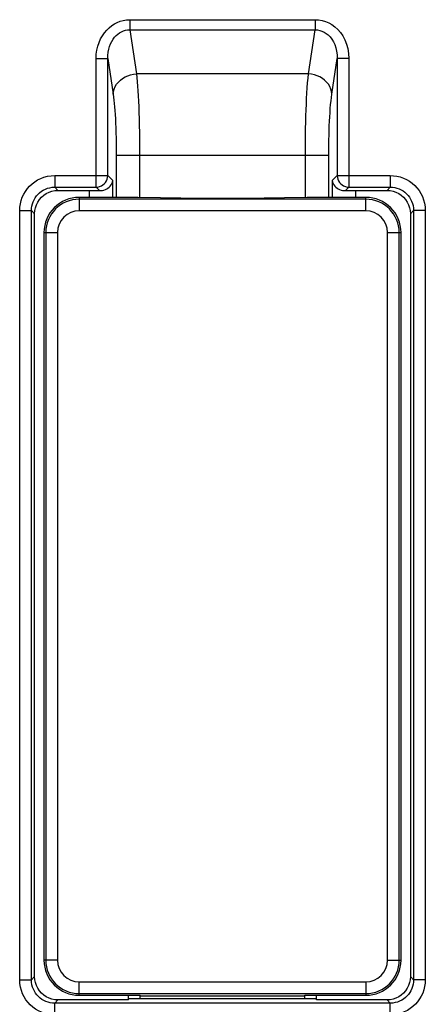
# Model space of a CAD drawing. Header units: millimetres. Extents: x 0 to 1682, y 0 to 1188.
# Tile 63 of 73: x 1267 to 1284, y 669 to 711. Entities that reach past the tile are written whole.
import ezdxf

# ---------------------------------------------------------------- set-up
doc = ezdxf.new("R2010")
doc.units = ezdxf.units.MM
doc.header["$LTSCALE"] = 92.51
doc.layers.add('OPTION_CAP-SHAPE', color=7, linetype='CONTINUOUS')
doc.layers.add('PROCESSING_MODULE_COVER-SHAPE', color=7, linetype='CONTINUOUS')

msp = doc.modelspace()

# ---------------------------------------------------------------- linework, layer by layer
at = {"layer": 'OPTION_CAP-SHAPE', "color": 7, "linetype": 'Continuous'}
for p, q in [((1269.298554, 702.977414), (1269.298554, 702.403357)), ((1281.498554, 702.902672), (1269.298554, 702.902672)), ((1281.498554, 702.977414), (1279.244306, 702.977081)), ((1281.498554, 702.403357), (1281.498554, 702.977414)), ((1281.498554, 702.403357), (1269.298554, 702.403357)), ((1267.798554, 701.477414), (1267.798554, 670.477414)), ((1267.798554, 701.477414), (1268.372611, 701.477414)), ((1267.873297, 701.477414), (1267.873297, 670.477414)), ((1268.372611, 701.477414), (1268.372611, 670.477414)), ((1282.424497, 701.477414), (1282.998554, 701.477414)), ((1282.424497, 670.477414), (1282.424497, 701.477414)), ((1282.923812, 670.477414), (1282.923812, 701.477414)), ((1282.998554, 670.477414), (1282.998554, 701.477414)), ((1268.372611, 670.477414), (1267.798554, 670.477414)), ((1282.424497, 670.477414), (1282.998554, 670.477414)), ((1269.298554, 669.551471), (1281.498554, 669.551471)), ((1269.298554, 668.977414), (1269.298554, 669.551471)), ((1281.498554, 669.551471), (1281.498554, 668.977414)), ((1269.298554, 669.052156), (1281.498554, 669.052156)), ((1269.298554, 668.977414), (1271.898554, 668.977414)), ((1271.898554, 668.821158), (1271.898554, 668.977414)), ((1278.898554, 668.940728), (1271.898554, 668.940728)), ((1278.898554, 668.977414), (1281.498554, 668.977414)), ((1278.898554, 668.821158), (1278.898554, 668.977414))]:
    msp.add_line(p, q, dxfattribs=at)
for points in [[(1271.796259, 702.97446), (1271.675333, 702.976096), (1271.552803, 702.977081), (1269.298554, 702.977414)], [(1278.039357, 702.955997), (1277.178138, 702.944408), (1276.293108, 702.937378), (1275.398554, 702.934995), (1274.504, 702.937378), (1273.61897, 702.944408), (1272.757751, 702.955997), (1271.796259, 702.97446)], [(1279.244306, 702.977081), (1279.121775, 702.976096), (1279.000849, 702.97446), (1278.039357, 702.955997)]]:
    msp.add_lwpolyline(points, dxfattribs=at)
for centre, radius, start, end in [((1269.298554, 701.477414), 1.5, 90, 180), ((1269.298554, 701.477414), 1.425258, 90, 180), ((1281.498554, 701.477414), 1.5, 0, 90), ((1281.498554, 701.477414), 1.425258, 0, 90), ((1269.298554, 701.477414), 0.925943, 90, 180), ((1281.498554, 701.477414), 0.925943, 0, 90), ((1269.298554, 670.477414), 1.5, 180, 270), ((1269.298554, 670.477414), 1.425258, 180, 270), ((1269.298554, 670.477414), 0.925943, 180, 270), ((1281.498554, 670.477414), 1.5, 270, 0), ((1281.498554, 670.477414), 1.425258, 270, 0), ((1281.498554, 670.477414), 0.925943, 270, 0)]:
    msp.add_arc(centre, radius, start, end, dxfattribs=at)
at = {"layer": 'PROCESSING_MODULE_COVER-SHAPE', "color": 7, "linetype": 'Continuous'}
for p, q in [((1271.455525, 710.550917), (1271.455525, 710.117904)), ((1271.455525, 710.550917), (1279.341584, 710.550917)), ((1279.341584, 710.550917), (1279.341584, 710.117904)), ((1271.455525, 710.117904), (1279.341584, 710.117904)), ((1271.455525, 710.117904), (1271.739863, 708.241515)), ((1279.057246, 708.241515), (1279.341584, 710.117904)), ((1270.015411, 703.412459), (1270.015411, 708.894345)), ((1270.015411, 708.894345), (1270.513509, 708.894345)), ((1270.513509, 703.910557), (1270.513509, 708.894345)), ((1270.513509, 708.894345), (1270.743668, 707.37549)), ((1280.05344, 707.37549), (1280.2836, 708.894345)), ((1280.781697, 708.894345), (1280.2836, 708.894345)), ((1280.2836, 708.894345), (1280.2836, 703.910557)), ((1280.781697, 708.894345), (1280.781697, 703.412459)), ((1279.057246, 708.241515), (1271.739863, 708.241515)), ((1270.874901, 704.777414), (1270.874901, 702.977414)), ((1270.874901, 704.777414), (1279.922207, 704.777414)), ((1271.871096, 704.777414), (1271.871096, 702.972173)), ((1278.926013, 702.972173), (1278.926013, 704.777414)), ((1279.922207, 702.977414), (1279.922207, 704.777414)), ((1268.259703, 703.910557), (1268.259703, 703.412459)), ((1268.259703, 703.910557), (1270.513509, 703.910557)), ((1270.513509, 703.910557), (1270.728418, 703.695648)), ((1270.728418, 702.977414), (1270.728418, 703.695648)), ((1280.068691, 703.695648), (1280.2836, 703.910557)), ((1280.068691, 703.695648), (1280.068691, 702.977414)), ((1280.2836, 703.910557), (1282.537405, 703.910557)), ((1282.537405, 703.910557), (1282.537405, 703.412459)), ((1268.259703, 703.412459), (1270.015411, 703.412459)), ((1268.259703, 703.412459), (1268.394749, 703.277414)), ((1268.394749, 703.277414), (1269.732223, 703.277414)), ((1269.732223, 702.977414), (1269.732223, 703.277414)), ((1270.158817, 703.269054), (1270.015411, 703.412459)), ((1280.638291, 703.269054), (1280.781697, 703.412459)), ((1280.781697, 703.412459), (1282.537405, 703.412459)), ((1281.064885, 703.277414), (1282.40236, 703.277414)), ((1281.064885, 703.277414), (1281.064885, 702.977414)), ((1282.537405, 703.412459), (1282.40236, 703.277414)), ((1266.765411, 669.638563), (1266.765411, 702.416265)), ((1266.765411, 702.416265), (1267.263509, 702.416265)), ((1267.263509, 669.638563), (1267.263509, 702.416265)), ((1267.263509, 702.416265), (1267.398554, 702.281219)), ((1283.5336, 702.416265), (1283.398554, 702.281219)), ((1284.031697, 702.416265), (1283.5336, 702.416265)), ((1283.5336, 702.416265), (1283.5336, 669.638563)), ((1284.031697, 702.416265), (1284.031697, 669.638563)), ((1267.398554, 669.773609), (1267.398554, 702.281219)), ((1283.398554, 702.281219), (1283.398554, 669.773609)), ((1267.263509, 669.638563), (1267.398554, 669.773609)), ((1283.5336, 669.638563), (1283.398554, 669.773609)), ((1266.765411, 669.638563), (1267.263509, 669.638563)), ((1284.031697, 669.638563), (1283.5336, 669.638563)), ((1271.398554, 668.777414), (1271.398554, 668.977414)), ((1279.398554, 668.821158), (1271.398554, 668.821158)), ((1279.398554, 668.777414), (1279.398554, 668.977414)), ((1268.259703, 668.642368), (1268.394749, 668.777414)), ((1282.537405, 668.642368), (1268.259703, 668.642368)), ((1268.259703, 668.144271), (1268.259703, 668.642368)), ((1271.398554, 668.777414), (1268.394749, 668.777414)), ((1282.40236, 668.777414), (1279.398554, 668.777414)), ((1282.537405, 668.642368), (1282.40236, 668.777414)), ((1282.537405, 668.144271), (1282.537405, 668.642368))]:
    msp.add_line(p, q, dxfattribs=at)
for points in [[(1270.015411, 708.894345), (1270.02454, 709.078251), (1270.048617, 709.254078), (1270.088228, 709.422305), (1270.141616, 709.581494), (1270.207653, 709.730653), (1270.285032, 709.868924), (1270.372522, 709.995246), (1270.468776, 710.109226), (1270.572628, 710.210204), (1270.682302, 710.297925), (1270.79471, 710.371402), (1270.912629, 710.432173), (1271.038006, 710.482105), (1271.170252, 710.519219), (1271.309432, 710.541986), (1271.455525, 710.550917)], [(1279.341584, 710.550917), (1279.491003, 710.542266), (1279.63696, 710.516901), (1279.779631, 710.475011), (1279.918492, 710.416025), (1280.053876, 710.339406), (1280.183387, 710.245233), (1280.305392, 710.133269), (1280.417944, 710.00393), (1280.519235, 709.85745), (1280.60722, 709.694132), (1280.680208, 709.513252), (1280.735332, 709.318124), (1280.768733, 709.112206), (1280.781697, 708.894345)], [(1270.513509, 708.894345), (1270.51686, 709.03165), (1270.531191, 709.163556), (1270.555578, 709.289184), (1270.589259, 709.407795), (1270.631532, 709.518801), (1270.681533, 709.62143), (1270.738441, 709.715048), (1270.801361, 709.799235), (1270.869519, 709.873672), (1270.941749, 709.937988), (1271.016075, 709.991493), (1271.094052, 710.035719), (1271.177228, 710.07151), (1271.265198, 710.097727), (1271.358307, 710.113439), (1271.455525, 710.117904)], [(1279.341584, 710.117904), (1279.44089, 710.113379), (1279.538636, 710.096116), (1279.633449, 710.066441), (1279.725593, 710.024043), (1279.815113, 709.96835), (1279.900548, 709.899355), (1279.980676, 709.81701), (1280.054336, 709.721438), (1280.120141, 709.612963), (1280.17699, 709.491614), (1280.223581, 709.35707), (1280.257924, 709.211395), (1280.278403, 709.056799), (1280.2836, 708.894345)], [(1270.743668, 707.37549), (1270.75724, 707.485513), (1270.786706, 707.593757), (1270.831589, 707.69847), (1270.891163, 707.797959), (1270.964465, 707.890615), (1271.05031, 707.974939), (1271.147308, 708.049567), (1271.25389, 708.113291), (1271.368334, 708.165082), (1271.488787, 708.204101), (1271.613301, 708.229717), (1271.739863, 708.241515)], [(1271.739863, 708.241515), (1271.7566, 708.081267), (1271.772134, 707.906458), (1271.7864, 707.720408), (1271.799588, 707.521606), (1271.811931, 707.307204), (1271.823243, 707.080118), (1271.833377, 706.843966), (1271.842442, 706.59478), (1271.850565, 706.328621), (1271.857539, 706.046346), (1271.863265, 705.746507), (1271.867547, 705.432964), (1271.870129, 705.109517), (1271.871096, 704.777414)], [(1278.926013, 704.777414), (1278.926782, 705.074467), (1278.928856, 705.364544), (1278.932239, 705.644782), (1278.936915, 705.918288), (1278.942885, 706.188217), (1278.950091, 706.451026), (1278.958401, 706.702903), (1278.968031, 706.948317), (1278.979149, 707.190374), (1278.99177, 707.425586), (1279.006014, 707.652483), (1279.02173, 707.866434), (1279.038793, 708.06343), (1279.057246, 708.241515)], [(1280.05344, 707.37549), (1280.039868, 707.485514), (1280.010402, 707.593758), (1279.965519, 707.698471), (1279.905944, 707.797961), (1279.832642, 707.890617), (1279.746797, 707.97494), (1279.649799, 708.049568), (1279.543217, 708.113292), (1279.428773, 708.165082), (1279.308321, 708.204101), (1279.183807, 708.229717), (1279.057246, 708.241515)], [(1270.743668, 707.37549), (1270.760405, 707.254512), (1270.775938, 707.124197), (1270.790205, 706.984866), (1270.803394, 706.835558), (1270.815737, 706.67471), (1270.827048, 706.504442), (1270.837182, 706.327453), (1270.846247, 706.140438), (1270.85437, 705.940778), (1270.861344, 705.729113), (1270.86707, 705.504116), (1270.871352, 705.269077), (1270.873934, 705.027198), (1270.874901, 704.777414)], [(1279.922207, 704.777414), (1279.922977, 705.000717), (1279.92505, 705.217761), (1279.928434, 705.427965), (1279.93311, 705.633069), (1279.93908, 705.835492), (1279.946286, 706.032623), (1279.954595, 706.221707), (1279.964226, 706.405591), (1279.975344, 706.587213), (1279.987964, 706.763543), (1280.002209, 706.933651), (1280.017925, 707.094179), (1280.034989, 707.241), (1280.05344, 707.37549)], [(1266.765411, 702.416265), (1266.772752, 702.562922), (1266.793584, 702.705952), (1266.828085, 702.845746), (1266.875726, 702.981129), (1266.936283, 703.111526), (1267.009024, 703.235538), (1267.093496, 703.351926), (1267.18864, 703.45964), (1267.293512, 703.557389), (1267.407311, 703.644649), (1267.528508, 703.720514), (1267.658349, 703.784836), (1267.798358, 703.837863), (1267.946178, 703.877498), (1268.099728, 703.901478), (1268.259703, 703.910557)], [(1270.015411, 703.412459), (1270.092959, 703.419122), (1270.168616, 703.437769), (1270.240537, 703.467945), (1270.306968, 703.508915), (1270.366289, 703.559679), (1270.417054, 703.619), (1270.458023, 703.685431), (1270.4882, 703.757352), (1270.506846, 703.833009), (1270.513509, 703.910557)], [(1270.158817, 703.269054), (1270.223209, 703.26999), (1270.287072, 703.277772), (1270.349793, 703.292501), (1270.410555, 703.313876), (1270.468444, 703.341698), (1270.522908, 703.375767), (1270.573164, 703.415924), (1270.618412, 703.461858), (1270.657714, 703.513437), (1270.68996, 703.569965), (1270.713975, 703.630609), (1270.728418, 703.695648)], [(1280.068691, 703.695648), (1280.083131, 703.630618), (1280.107141, 703.569981), (1280.139381, 703.513457), (1280.178677, 703.46188), (1280.223917, 703.415949), (1280.274163, 703.375794), (1280.328609, 703.341728), (1280.386478, 703.313908), (1280.447216, 703.292528), (1280.50993, 703.277791), (1280.573827, 703.27), (1280.638291, 703.269054)], [(1280.2836, 703.910557), (1280.290262, 703.833009), (1280.308909, 703.757352), (1280.339085, 703.685431), (1280.380055, 703.619), (1280.430819, 703.559679), (1280.49014, 703.508914), (1280.556571, 703.467945), (1280.628492, 703.437768), (1280.704149, 703.419122), (1280.781697, 703.412459)], [(1282.537405, 703.910557), (1282.684063, 703.903216), (1282.827093, 703.882384), (1282.966886, 703.847883), (1283.10227, 703.800242), (1283.232666, 703.739685), (1283.356678, 703.666944), (1283.473067, 703.582472), (1283.58078, 703.487328), (1283.67853, 703.382456), (1283.76579, 703.268657), (1283.841655, 703.14746), (1283.905976, 703.017619), (1283.959003, 702.87761), (1283.998639, 702.729791), (1284.022618, 702.57624), (1284.031697, 702.416265)], [(1267.263509, 702.416265), (1267.267891, 702.513961), (1267.281633, 702.610047), (1267.304384, 702.703508), (1267.335909, 702.793983), (1267.376075, 702.881105), (1267.424471, 702.963894), (1267.480673, 703.041593), (1267.544103, 703.113407), (1267.614028, 703.178563), (1267.689968, 703.236662), (1267.77092, 703.286996), (1267.857605, 703.329841), (1267.951097, 703.365014), (1268.049981, 703.391125), (1268.153157, 703.407204), (1268.259703, 703.412459)], [(1267.398554, 702.281219), (1267.407373, 702.412905), (1267.432546, 702.539968), (1267.474508, 702.663402), (1267.531961, 702.780226), (1267.604266, 702.888307), (1267.689878, 702.986095), (1267.787666, 703.071706), (1267.895747, 703.14401), (1268.012569, 703.201461), (1268.136002, 703.243422), (1268.263064, 703.268596), (1268.394749, 703.277414)], [(1269.732223, 703.277414), (1269.842906, 703.276871), (1269.950899, 703.275296), (1270.056203, 703.272691), (1270.158817, 703.269054)], [(1280.638291, 703.269054), (1280.740905, 703.272691), (1280.846209, 703.275296), (1280.954202, 703.276871), (1281.064885, 703.277414)], [(1282.40236, 703.277414), (1282.534045, 703.268596), (1282.661108, 703.243422), (1282.784542, 703.20146), (1282.901366, 703.144007), (1283.009447, 703.071702), (1283.107235, 702.98609), (1283.192846, 702.888302), (1283.26515, 702.780221), (1283.322602, 702.663399), (1283.364563, 702.539966), (1283.389736, 702.412904), (1283.398554, 702.281219)], [(1282.537405, 703.412459), (1282.635102, 703.408077), (1282.731187, 703.394335), (1282.824649, 703.371584), (1282.915124, 703.340059), (1283.002245, 703.299893), (1283.085034, 703.251497), (1283.162733, 703.195295), (1283.234547, 703.131865), (1283.299704, 703.06194), (1283.357802, 702.986), (1283.408136, 702.905048), (1283.450981, 702.818363), (1283.486154, 702.724871), (1283.512266, 702.625987), (1283.528345, 702.522811), (1283.5336, 702.416265)], [(1268.394749, 668.777414), (1268.263063, 668.786232), (1268.136, 668.811406), (1268.012566, 668.853368), (1267.895742, 668.91082), (1267.787661, 668.983125), (1267.689873, 669.068737), (1267.604262, 669.166526), (1267.531958, 669.274606), (1267.474507, 669.391429), (1267.432546, 669.514862), (1267.407372, 669.641924), (1267.398554, 669.773609)], [(1283.398554, 669.773609), (1283.389736, 669.641923), (1283.364562, 669.51486), (1283.3226, 669.391426), (1283.265148, 669.274602), (1283.192843, 669.166521), (1283.107231, 669.068733), (1283.009442, 668.983122), (1282.901362, 668.910818), (1282.784539, 668.853366), (1282.661106, 668.811405), (1282.534044, 668.786232), (1282.40236, 668.777414)], [(1268.259703, 668.144271), (1268.113046, 668.151611), (1267.970016, 668.172444), (1267.830222, 668.206944), (1267.694839, 668.254585), (1267.564442, 668.315142), (1267.44043, 668.387884), (1267.324042, 668.472356), (1267.216328, 668.5675), (1267.118579, 668.672371), (1267.031319, 668.786171), (1266.955454, 668.907367), (1266.891132, 669.037209), (1266.838105, 669.177218), (1266.79847, 669.325037), (1266.77449, 669.478588), (1266.765411, 669.638563)], [(1268.259703, 668.642368), (1268.162007, 668.646751), (1268.065921, 668.660493), (1267.97246, 668.683244), (1267.881985, 668.714769), (1267.794863, 668.754935), (1267.712074, 668.80333), (1267.634375, 668.859533), (1267.562562, 668.922962), (1267.497405, 668.992887), (1267.439306, 669.068828), (1267.388972, 669.14978), (1267.346127, 669.236465), (1267.310954, 669.329956), (1267.284843, 669.428841), (1267.268764, 669.532016), (1267.263509, 669.638563)], [(1283.5336, 669.638563), (1283.529217, 669.540867), (1283.515475, 669.444781), (1283.492724, 669.351319), (1283.461199, 669.260844), (1283.421033, 669.173723), (1283.372638, 669.090934), (1283.316435, 669.013235), (1283.253006, 668.941421), (1283.183081, 668.876265), (1283.10714, 668.818166), (1283.026188, 668.767832), (1282.939503, 668.724987), (1282.846012, 668.689814), (1282.747127, 668.663702), (1282.643952, 668.647623), (1282.537405, 668.642368)], [(1284.031697, 669.638563), (1284.024357, 669.491905), (1284.003524, 669.348875), (1283.969024, 669.209082), (1283.921383, 669.073698), (1283.860826, 668.943302), (1283.788084, 668.81929), (1283.703612, 668.702901), (1283.608468, 668.595188), (1283.503597, 668.497438), (1283.389797, 668.410178), (1283.268601, 668.334313), (1283.138759, 668.269992), (1282.998751, 668.216965), (1282.850931, 668.17733), (1282.69738, 668.15335), (1282.537405, 668.144271)]]:
    msp.add_lwpolyline(points, dxfattribs=at)

doc.saveas('drawing.dxf')
